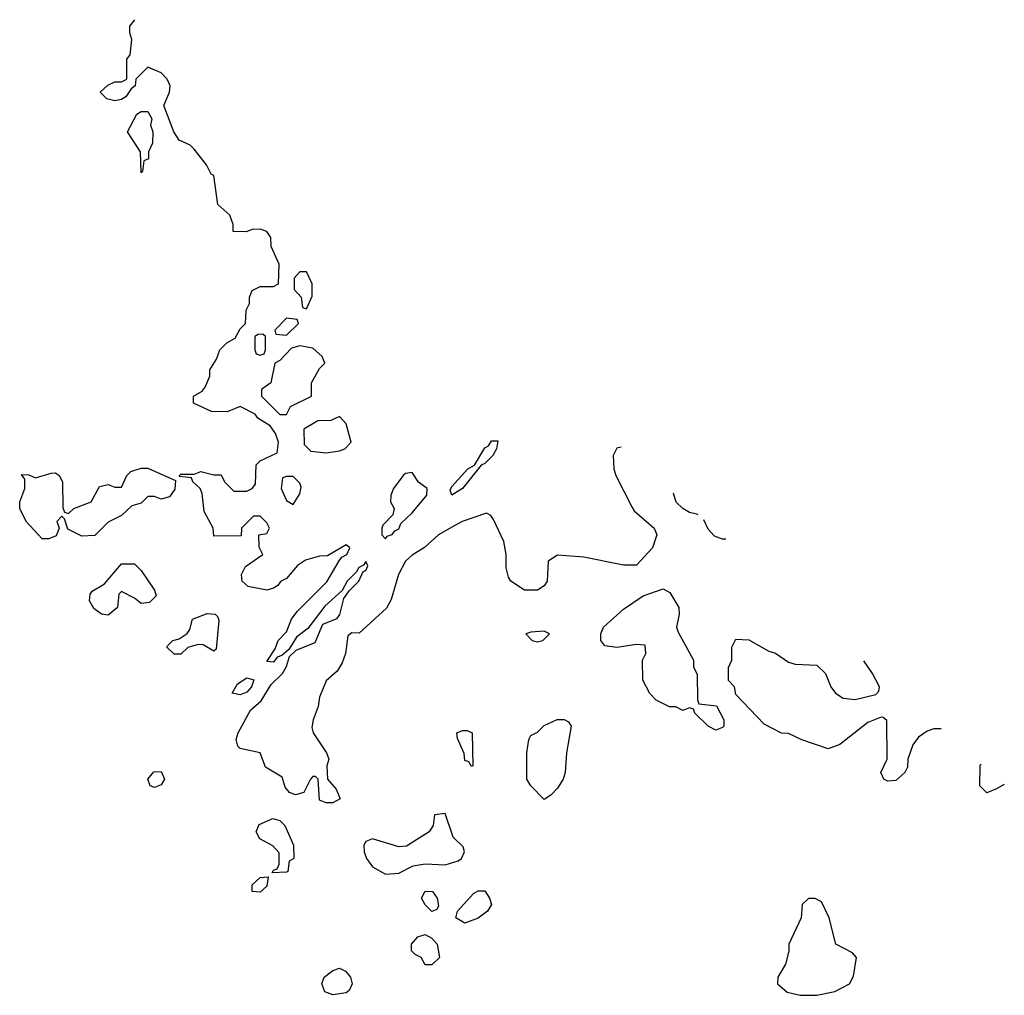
# Model space of a CAD drawing. Header units: inches. Extents: x 2601682 to 2755810, y 449311 to 584050.
# Tile 235 of 256: x 2634262 to 2637243, y 545355 to 548310. Entities that reach past the tile are written whole.
import ezdxf

# ---------------------------------------------------------------- set-up
doc = ezdxf.new("R2010")
doc.units = ezdxf.units.IN
doc.header["$MEASUREMENT"] = 0
doc.layers.add('C6534', color=7, linetype='Continuous')

msp = doc.modelspace()

# ---------------------------------------------------------------- linework, layer by layer
at = {"layer": 'C6534', "color": 2, "elevation": 34}
for points in [[(2636083.5, 547015.2), (2636070, 547012.3), (2636058.8, 546990), (2636060.7, 546950), (2636067.3, 546930), (2636114.9, 546834.9), (2636122.6, 546822.6), (2636182.8, 546770), (2636190.7, 546750), (2636178, 546710), (2636130, 546658), (2636090, 546658), (2635970, 546682), (2635890, 546688), (2635862, 546670), (2635858.8, 546610), (2635850, 546595.3), (2635830, 546582.7), (2635790, 546582.7), (2635748.7, 546610), (2635742, 546622), (2635735.3, 546650), (2635735.3, 546690), (2635728, 546730), (2635696.4, 546796.4), (2635688.4, 546808.4), (2635675.3, 546815.3), (2635602, 546790), (2635570, 546773.2), (2635530, 546749.4), (2635488.1, 546711.9), (2635450, 546688.3), (2635430.3, 546670), (2635409.1, 546630), (2635386.5, 546553.5), (2635372.7, 546527.3), (2635290, 546452.3), (2635267.3, 546452.7), (2635256, 546444), (2635248.4, 546390), (2635238, 546362), (2635222.8, 546337.2), (2635190, 546308), (2635170, 546258), (2635165.5, 546230), (2635150.7, 546190), (2635146.8, 546166.8), (2635151, 546150), (2635191.3, 546090), (2635198, 546070), (2635192, 546050), (2635194, 546010), (2635219.8, 545979.8), (2635232, 545950), (2635210, 545938), (2635190, 545938), (2635170, 545946), (2635166, 546010), (2635158, 546018), (2635150, 546018), (2635142, 546010), (2635122, 545970), (2635097.3, 545962.7), (2635079, 545970), (2635066, 545986), (2635056.2, 546016.2), (2635006.2, 546046.2), (2634989.6, 546089.6), (2634930, 546103), (2634922.4, 546110), (2634917.4, 546130), (2634923.5, 546150), (2634961, 546219), (2634993, 546247), (2635023.1, 546296.9), (2635057.4, 546330), (2635070, 546351), (2635079, 546381), (2635099.3, 546400.7), (2635156.3, 546423.7), (2635180.3, 546479.7), (2635223.3, 546496.7), (2635231.5, 546508.5), (2635243, 546557), (2635259.5, 546580.5), (2635289.3, 546610), (2635301.6, 546638.4), (2635310, 546642), (2635315.6, 546655.6), (2635310, 546668.7), (2635302.5, 546657.5), (2635288.9, 546651.1), (2635282, 546638), (2635253.4, 546610), (2635238.3, 546581.7), (2635185.7, 546534.3), (2635134, 546466), (2635100.3, 546439.7), (2635077.3, 546402.7), (2635055.5, 546384.5), (2635041.1, 546378.9), (2635030, 546364), (2635010, 546366), (2635035.1, 546404.9), (2635044.5, 546430), (2635070, 546456), (2635085.1, 546494.9), (2635102.3, 546517.7), (2635192.2, 546607.8), (2635229, 546671), (2635237.5, 546682.5), (2635252.3, 546690), (2635261.2, 546710), (2635250, 546719.3), (2635194, 546686), (2635170, 546685.2), (2635127.1, 546672.9), (2635103.5, 546656.5), (2635070, 546618), (2635051.6, 546608.4), (2635043.6, 546596.4), (2635030, 546588), (2635010, 546582), (2634953.6, 546593.6), (2634935.3, 546610), (2634934, 546630), (2634945.6, 546654.4), (2634998, 546690), (2634987.3, 546712.7), (2634986, 546750), (2635010, 546754), (2635018, 546770), (2635010, 546786), (2634990, 546806), (2634970, 546806), (2634934, 546770), (2634932.7, 546747.3), (2634850, 546746), (2634848, 546770), (2634820.4, 546820.4), (2634814.6, 546874.6), (2634808, 546890), (2634786, 546910), (2634782, 546922), (2634746, 546926), (2634746, 546930), (2634750, 546934), (2634790, 546934), (2634810, 546942), (2634850, 546932), (2634872, 546932), (2634882, 546910), (2634910, 546882), (2634950, 546882), (2634966, 546890), (2634976.4, 546903.6), (2634978, 546962), (2634990, 546974), (2635042, 546998), (2635046, 547030), (2635036.4, 547056.4), (2635020.4, 547080.4), (2634983.1, 547103.1), (2634975.3, 547115.3), (2634930, 547138), (2634890, 547122), (2634843.1, 547123.1), (2634788.7, 547148.7), (2634788, 547170), (2634814.6, 547185.4), (2634823.1, 547196.9), (2634838, 547230), (2634838, 547250), (2634858, 547282), (2634868, 547310), (2634889.1, 547330.9), (2634914.6, 547345.4), (2634930, 547374), (2634946, 547390), (2634948, 547430), (2634958, 547450), (2634958, 547470), (2634966, 547490), (2634990, 547502), (2635030, 547502), (2635046, 547510), (2635048, 547570), (2635023.1, 547623.1), (2635022, 547650), (2635010, 547668), (2634990, 547675.3), (2634965.4, 547674.6), (2634947.3, 547667.3), (2634908, 547668), (2634908, 547690), (2634898, 547718), (2634862, 547750), (2634850, 547838), (2634842, 547842), (2634828, 547870), (2634790, 547918), (2634778, 547930), (2634745.2, 547945.2), (2634728.7, 547970), (2634698, 548050), (2634715.3, 548090), (2634717.2, 548110), (2634708.7, 548130), (2634690, 548148.7), (2634650, 548166), (2634614, 548130), (2634612, 548110), (2634599.6, 548100.4), (2634583.6, 548076.4), (2634570, 548068), (2634550, 548064), (2634526, 548070), (2634506, 548090), (2634528.4, 548111.6), (2634550, 548122), (2634570, 548122), (2634586, 548130), (2634586, 548190), (2634596.4, 548203.6), (2634602, 548250), (2634595.3, 548270), (2634595.3, 548290), (2634610.8, 548309.9)], [(2636315.7, 546810.5), (2636312.5, 546812.5), (2636290, 546817.2), (2636270, 546829.2), (2636250, 546849), (2636241.5, 546875.9)], [(2636399.6, 546736.6), (2636390, 546737.2), (2636366, 546746), (2636346.6, 546766.6), (2636333.2, 546795.1)], [(2637052.9, 546161), (2637050, 546162), (2637030, 546162), (2637010, 546155.3), (2636982.8, 546137.2), (2636966, 546114), (2636951, 546070), (2636950, 546046), (2636942, 546030), (2636914.4, 546005.6), (2636890, 546004), (2636878, 546010), (2636869, 546030), (2636888.7, 546070), (2636887.3, 546187.3), (2636876.4, 546196.4), (2636870, 546198), (2636830, 546182), (2636745.4, 546114.6), (2636710, 546102), (2636630, 546128.7), (2636590, 546148.7), (2636568.9, 546148.9), (2636516.4, 546176.4), (2636430, 546266), (2636426, 546290), (2636408.4, 546308.4), (2636408.4, 546348.4), (2636418, 546370), (2636418, 546410), (2636430, 546434), (2636470, 546432), (2636530, 546398), (2636550, 546391.3), (2636590, 546364.7), (2636610, 546358), (2636675.3, 546355.3), (2636702, 546330), (2636718, 546290), (2636732, 546270), (2636755.3, 546255.3), (2636791.1, 546251.1), (2636854, 546266), (2636863.1, 546276.9), (2636865.2, 546290), (2636843.7, 546330), (2636817.3, 546368.6)], [(2637190, 545969), (2637169.2, 545990), (2637170, 546052), (2637173.2, 546055.1)], [(2637243.1, 545993.4), (2637219.8, 545980.2), (2637190, 545969)]]:
    msp.add_lwpolyline(points, dxfattribs=at)
at = {"layer": 'C6534', "color": 2}
for points, elevation in [([(2634630, 547846), (2634628, 547910), (2634588, 547970), (2634616.4, 548023.6), (2634630, 548032), (2634650, 548032), (2634662, 548010), (2634658, 547990), (2634664.7, 547970), (2634663.6, 547936.4), (2634652, 547910), (2634651.6, 547888.4), (2634638, 547882), (2634634, 547850)], 34), ([(2635130, 547546), (2635110, 547546), (2635092.7, 547527.3), (2635092.7, 547492.7), (2635114, 547470), (2635118, 547438), (2635130, 547434), (2635147.3, 547472.7), (2635148, 547510)], 34), ([(2635070, 547406), (2635034, 547370), (2635038, 547358), (2635070, 547354), (2635106, 547390), (2635102, 547402)], 34), ([(2634998, 547358), (2634983.6, 547356.4), (2634974, 547350), (2634974, 547310), (2634978, 547298), (2634990, 547294), (2635002, 547298), (2635006, 547310), (2635006, 547350)], 34), ([(2635110, 547322), (2635084.7, 547315.3), (2635050, 547278), (2635034, 547270), (2635022, 547210), (2634994, 547190), (2634994, 547170), (2635010, 547154), (2635050, 547114), (2635070, 547114), (2635082, 547138), (2635146, 547170), (2635146, 547210), (2635170, 547254), (2635186, 547270), (2635178, 547290), (2635150, 547315.3)], 34), ([(2635230, 547108), (2635203.6, 547096.4), (2635164.7, 547095.3), (2635122, 547070), (2635123.6, 547023.6), (2635143.6, 547003.6), (2635190, 546998), (2635230, 547004.7), (2635246, 547010), (2635266, 547030), (2635250, 547086)], 34), ([(2635570, 546869.5), (2635565.4, 546885.4), (2635570, 546896.3), (2635619.3, 546950), (2635638.9, 546961.1), (2635670, 547013), (2635680.9, 547019.1), (2635690, 547034), (2635710, 547034), (2635706, 547010), (2635694.8, 546990), (2635670, 546966), (2635658.8, 546961.2), (2635602.8, 546890)], 30), ([(2634690, 546858), (2634670, 546866), (2634650, 546866), (2634630, 546846), (2634602, 546838), (2634570, 546808), (2634530, 546788), (2634490, 546748), (2634450, 546746), (2634407.3, 546767.3), (2634398, 546798), (2634390, 546806), (2634374, 546790), (2634382, 546770), (2634372.7, 546747.3), (2634350, 546738), (2634330, 546738), (2634282, 546790), (2634262, 546830), (2634262, 546850), (2634278, 546890), (2634278, 546918), (2634267.3, 546932.7), (2634290, 546932), (2634310, 546922), (2634356.9, 546936.9), (2634370, 546938), (2634382, 546930), (2634392, 546910), (2634392.7, 546832.7), (2634398, 546818), (2634410, 546814), (2634426, 546830), (2634478, 546850), (2634504, 546896), (2634530, 546902), (2634550, 546894), (2634570, 546894), (2634586, 546930), (2634598, 546942), (2634630, 546952), (2634650, 546952), (2634734, 546914), (2634731.6, 546888.4), (2634715.3, 546864.7)], 34), ([(2635090, 546926), (2635070, 546926), (2635058, 546922), (2635054, 546890), (2635070, 546854), (2635090, 546842), (2635110, 546874), (2635114, 546894), (2635110, 546906)], 34), ([(2635450, 546939), (2635430, 546936), (2635422.8, 546930), (2635394, 546890), (2635386, 546870), (2635384.7, 546850), (2635396, 546830), (2635391.3, 546810), (2635361, 546779), (2635358, 546770), (2635358, 546750), (2635370, 546738), (2635374.2, 546745.8), (2635390, 546751), (2635397.6, 546762.4), (2635410, 546768.4), (2635415.6, 546784.4), (2635450, 546816.3), (2635494.7, 546870), (2635496, 546890), (2635469.7, 546909.7)], 34), ([(2634630, 546542), (2634610, 546558), (2634570, 546578), (2634562, 546570), (2634558, 546530), (2634530, 546506.6), (2634510, 546509.5), (2634486.6, 546526.6), (2634473.2, 546550), (2634475.3, 546570), (2634481.2, 546578.8), (2634519, 546601), (2634570, 546662), (2634610, 546662), (2634630, 546642), (2634670, 546582), (2634674.8, 546565.2), (2634655.3, 546544.7)], 34), ([(2636370, 546158), (2636346, 546170), (2636306, 546210), (2636302, 546222), (2636290, 546226), (2636270, 546218), (2636248.7, 546228.7), (2636229.3, 546229.3), (2636189.4, 546249.4), (2636169.4, 546269.4), (2636149, 546310), (2636148, 546370), (2636158, 546390), (2636155.3, 546415.3), (2636130, 546418), (2636070, 546409), (2636033.6, 546413.6), (2636021.2, 546430), (2636021.2, 546450), (2636029.6, 546470.4), (2636090, 546524.7), (2636150, 546564.7), (2636210, 546586), (2636230, 546574.8), (2636258, 546530), (2636259.1, 546510), (2636251, 546470), (2636255.3, 546455.3), (2636302, 546370), (2636302, 546350), (2636312.7, 546327.3), (2636314, 546250), (2636318, 546238), (2636372, 546232), (2636394, 546190), (2636394, 546170), (2636390, 546166)], 34), ([(2634850, 546398), (2634817.2, 546417.2), (2634802, 546418), (2634771.1, 546408.9), (2634750, 546388.7), (2634730, 546388.7), (2634708, 546410), (2634710, 546414), (2634726, 546430), (2634744.7, 546435.3), (2634769.1, 546450.9), (2634777.2, 546462.8), (2634785.2, 546494.8), (2634830, 546511.3), (2634854, 546510), (2634862, 546502), (2634864.7, 546490), (2634856.9, 546403.1)], 34), ([(2635850, 546458), (2635810, 546455.3), (2635794, 546450), (2635814, 546430), (2635830, 546426), (2635846, 546430), (2635866, 546450)], 38), ([(2634930, 546265.1), (2634905.2, 546270), (2634921.5, 546298.5), (2634950, 546317.1), (2634970.6, 546310.6), (2634964, 546290), (2634950, 546273.2)], 34), ([(2635850, 545948.7), (2635809.2, 545990), (2635797.2, 546010), (2635797.2, 546090), (2635804, 546130), (2635810, 546142), (2635830, 546152), (2635850, 546172), (2635889, 546191), (2635910.9, 546190.9), (2635923.6, 546183.6), (2635932, 546170), (2635917.3, 546090), (2635913.4, 546030), (2635907.3, 546010), (2635890, 545982.7), (2635870, 545961.2)], 34), ([(2635630, 546048.7), (2635622, 546062), (2635610, 546066), (2635607.3, 546087.3), (2635587.3, 546132.7), (2635586, 546150), (2635603.1, 546156.9), (2635616.9, 546156.9), (2635632, 546150), (2635634, 546050)], 34), ([(2634670, 545984.7), (2634657.2, 545990), (2634649.6, 546010.4), (2634667.7, 546032.3), (2634690, 546033), (2634700.4, 546010), (2634690, 545992.7)], 34), ([(2635550, 545906), (2635518, 545902), (2635514, 545870), (2635502, 545850), (2635432.7, 545807.3), (2635410, 545805.1), (2635330, 545829.4), (2635310, 545821.2), (2635303.8, 545810), (2635305.3, 545790), (2635312.2, 545770), (2635330, 545744.4), (2635370, 545722.6), (2635410, 545724.9), (2635452.9, 545747.1), (2635490, 545753.4), (2635550, 545750.6), (2635590, 545763), (2635599.3, 545770), (2635609, 545790), (2635604.7, 545804.7), (2635574.6, 545834.6)], 38), ([(2635026, 545726), (2635030, 545734), (2635042, 545738), (2635047.3, 545752.7), (2635047.3, 545787.3), (2635028.4, 545808.4), (2634988.9, 545828.9), (2634978, 545850), (2634987.3, 545872.7), (2635028.9, 545891.1), (2635050, 545884.7), (2635064.7, 545870), (2635091.3, 545810), (2635092, 545770), (2635078, 545762), (2635074, 545730), (2635070, 545728.7)], 34), ([(2634990, 545668), (2634966, 545670), (2634966, 545690), (2634990, 545712), (2635014, 545714), (2635010, 545686)], 34), ([(2635510, 545609.4), (2635490, 545629), (2635479, 545650), (2635489.5, 545670.5), (2635512, 545670), (2635526, 545650), (2635530, 545626), (2635524.7, 545615.3)], 34), ([(2635610, 545574), (2635582, 545590), (2635588, 545610), (2635636.4, 545663.6), (2635650, 545671.3), (2635670, 545671.3), (2635684.7, 545650), (2635690.7, 545630), (2635678, 545610), (2635650, 545589)], 34), ([(2636670, 545648.7), (2636650, 545648.7), (2636631.3, 545630), (2636628.2, 545590), (2636590.7, 545510), (2636590.8, 545489.2), (2636581, 545450), (2636557.3, 545410), (2636556, 545390), (2636585.2, 545365.2), (2636624.7, 545355.3), (2636675.3, 545355.3), (2636730, 545367.3), (2636774, 545390), (2636786.3, 545413.7), (2636796, 545470), (2636783.7, 545483.7), (2636733.2, 545510), (2636713.2, 545590), (2636690, 545638)], 38), ([(2635490, 545448), (2635478, 545470), (2635459, 545479), (2635448, 545490), (2635448.7, 545510), (2635467.8, 545532.2), (2635490, 545539.5), (2635510, 545528), (2635526, 545510), (2635533, 545470), (2635510, 545448)], 34), ([(2635210, 545356.9), (2635186, 545366), (2635176.9, 545390), (2635183.6, 545410), (2635210, 545430.4), (2635230, 545437.1), (2635248.7, 545428.7), (2635263.8, 545410), (2635268.4, 545390), (2635259.1, 545370), (2635250, 545362.9)], 34)]:
    msp.add_lwpolyline(points, close=True, dxfattribs=dict(at, elevation=elevation))

doc.saveas('drawing.dxf')
